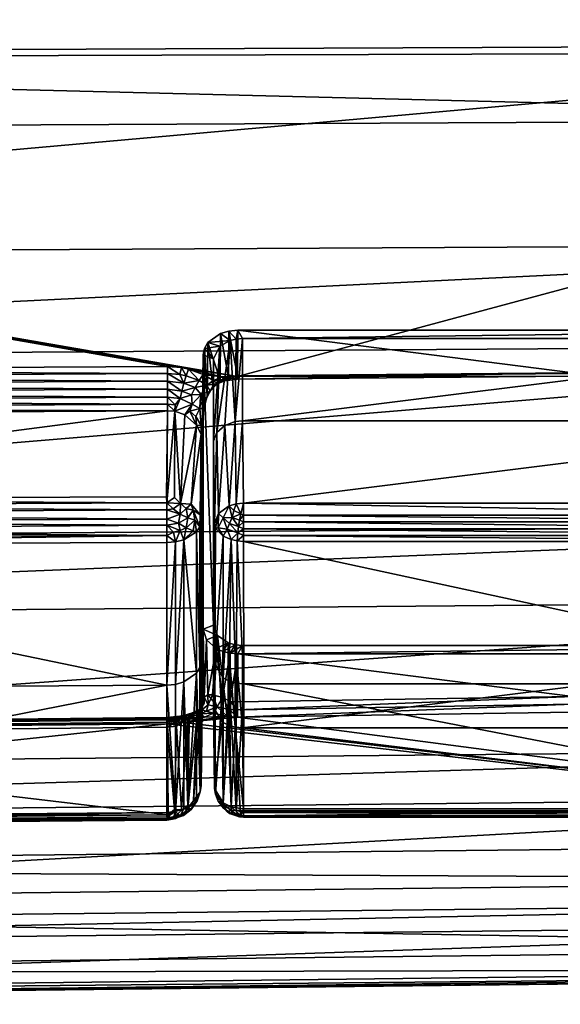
# Model space of a CAD drawing. Extents: x -0.143 to 0.143, y -0.081 to 0.085.
# Tile 39 of 49: x 0.122 to 0.131, y 0.002 to 0.019. Entities that reach past the tile are written whole.
import ezdxf

# ---------------------------------------------------------------- set-up
doc = ezdxf.new("R2010")
doc.units = 0
doc.layers.add('mesh', color=7, linetype='CONTINUOUS')

msp = doc.modelspace()

# ---------------------------------------------------------------- meshes
at = {"layer": 'mesh'}
mesh = msp.add_polyface(dxfattribs=at)
corners = [(0.124336, 0.011983, 0.034504), (0.124204, 0.011994, 0.034513), (0.124203, 0.01212, 0.034457), (0.124201, 0.012526, 0.034472), (0.124201, 0.012647, 0.034539), (0.124418, 0.012509, 0.034457), (0.124447, 0.012628, 0.034521), (0.112484, 0.01182, 0.034716), (0.100902, 0.011766, 0.034824), (0.112483, 0.011929, 0.034632), (0.124206, 0.011884, 0.034597), (0.112481, 0.012055, 0.034575), (0.11248, 0.012191, 0.034549), (0.124202, 0.012255, 0.03443), (0.11248, 0.012328, 0.034555), (0.124201, 0.012393, 0.034436), (0.112479, 0.012461, 0.034591), (0.112479, 0.012583, 0.034657), (0.100905, 0.016717, 0.037026), (0.141951, 0.013029, -0.007294), (0.100905, 0.012756, -0.007687), (0.100905, 0.009612, -0.005344), (0.141951, 0.014774, -0.008596), (0.100905, 0.014553, -0.009025), (0.141951, 0.018208, -0.010062), (0.100905, 0.018032, -0.010507), (0.141951, 0.02034, -0.010972), (0.100905, 0.020223, -0.01144), (0.141951, 0.023883, -0.011564), (0.100905, 0.023814, -0.012038), (0.141951, 0.026309, -0.01197), (0.100905, 0.026301, -0.012452), (0.141951, 0.022513, 0.038401), (0.100905, 0.022419, 0.038869), (0.100905, 0.02391, 0.039261), (0.141951, 0.018083, 0.037226), (0.100905, 0.017951, 0.037692), (0.141951, 0.016916, 0.036593), (0.112475, 0.010355, 0.03613), (0.124329, 0.011874, 0.034588), (0.124449, 0.012224, 0.034405), (0.124421, 0.012092, 0.034434), (0.124485, 0.012358, 0.034407), (0.100903, 0.011932, 0.03471), (0.100904, 0.012137, 0.034658), (0.124189, 0.010294, 0.036111), (0.125413, 0.012473, 0.034389)]
mesh.append_faces([[corners[k] for k in face] for face in [(0, 1, 2, 2), (3, 4, 5, 5), (6, 5, 4, 4), (7, 8, 9, 9), (9, 10, 7, 7), (9, 1, 10, 10), (11, 1, 9, 9), (11, 2, 1, 1), (12, 2, 11, 11), (12, 13, 2, 2), (14, 13, 12, 12), (14, 15, 13, 13), (16, 15, 14, 14), (16, 3, 15, 15), (17, 3, 16, 16), (17, 4, 3, 3), (18, 4, 17, 17), (6, 4, 18, 18), (19, 20, 21, 21), (22, 23, 20, 20), (24, 25, 23, 23), (26, 27, 25, 25), (28, 29, 27, 27), (30, 31, 29, 29), (32, 33, 34, 34), (35, 36, 33, 33), (37, 18, 36, 36), (10, 38, 7, 7), (39, 10, 1, 1), (0, 39, 1, 1), (13, 40, 41, 41), (13, 15, 40, 40), (15, 3, 42, 42), (0, 41, 39, 39), (2, 41, 0, 0), (2, 13, 41, 41), (9, 43, 11, 11), (44, 12, 11, 11), (44, 14, 12, 12), (45, 10, 39, 39), (46, 6, 18, 18)]])
mesh = msp.add_polyface(dxfattribs=at)
corners = [(0.1369, 0.01313, 0.03319), (0.1255, 0.011709, 0.034611), (0.1255, 0.01313, 0.03319), (0.141951, 0.014774, -0.008596), (0.100905, 0.012756, -0.007687), (0.141951, 0.013029, -0.007294), (0.141951, 0.018208, -0.010062), (0.100905, 0.014553, -0.009025), (0.141951, 0.02034, -0.010972), (0.100905, 0.018032, -0.010507), (0.141951, 0.023883, -0.011564), (0.100905, 0.020223, -0.01144), (0.141951, 0.026309, -0.01197), (0.100905, 0.023814, -0.012038), (0.141951, 0.022513, 0.038401), (0.100905, 0.02391, 0.039261), (0.141951, 0.023933, 0.038778), (0.141951, 0.018083, 0.037226), (0.100905, 0.022419, 0.038869), (0.141951, 0.016916, 0.036593), (0.100905, 0.017951, 0.037692), (0.13699, 0.013272, 0.033332), (0.12542, 0.013272, 0.033332), (0.125389, 0.013121, 0.033181), (0.125265, 0.013257, 0.033317), (0.12537, 0.011697, 0.034599), (0.125283, 0.013095, 0.033155), (0.125053, 0.011508, 0.034411), (0.125109, 0.012997, 0.033057), (0.125, 0.011356, 0.034258), (0.125, 0.012777, 0.032837), (0.131204, 0.012536, 0.034067), (0.137, 0.012536, 0.034196), (0.136999, 0.01256, 0.034052), (0.131206, 0.012478, 0.0342), (0.131207, 0.012525, 0.034338), (0.137001, 0.012615, 0.034317), (0.125413, 0.012473, 0.034389), (0.100905, 0.016717, 0.037026), (0.12541, 0.012485, 0.034119), (0.12482, 0.012848, 0.032907), (0.124829, 0.011921, 0.034186), (0.124841, 0.012957, 0.033017), (0.124889, 0.012137, 0.034041), (0.1249, 0.01306, 0.033119), (0.124986, 0.012309, 0.034044), (0.125111, 0.01241, 0.034078), (0.12512, 0.013215, 0.033275), (0.125255, 0.012464, 0.034109)]
mesh.append_faces([[corners[k] for k in face] for face in [(0, 1, 2, 2), (3, 4, 5, 5), (6, 7, 3, 3), (8, 9, 6, 6), (10, 11, 8, 8), (12, 13, 10, 10), (14, 15, 16, 16), (17, 18, 14, 14), (19, 20, 17, 17), (2, 21, 0, 0), (2, 22, 21, 21), (23, 22, 2, 2), (23, 24, 22, 22), (25, 23, 2, 2), (25, 26, 23, 23), (27, 28, 26, 26), (29, 30, 28, 28), (31, 32, 33, 33), (34, 32, 31, 31), (35, 36, 34, 34), (19, 35, 37, 37), (19, 36, 35, 35), (37, 38, 19, 19), (31, 22, 39, 39), (31, 21, 22, 22), (33, 21, 31, 31), (40, 41, 42, 42), (42, 43, 44, 44), (44, 45, 46, 46), (43, 45, 44, 44), (44, 46, 47, 47), (39, 22, 24, 24), (24, 48, 39, 39), (47, 48, 24, 24), (46, 48, 47, 47), (30, 42, 28, 28), (30, 40, 42, 42), (26, 24, 23, 23), (26, 47, 24, 24), (26, 44, 47, 47), (28, 44, 26, 26), (28, 42, 44, 44)]])
mesh = msp.add_polyface(dxfattribs=at)
corners = [(0.1369, 0.01313, 0.03319), (0.1369, 0.011709, 0.034611), (0.1255, 0.011709, 0.034611), (0.125, 0.008181, 0.02824), (0.125, 0.012777, 0.032837), (0.125, 0.011356, 0.034258), (0.125517, 0.010287, 0.036009), (0.125053, 0.011508, 0.034411), (0.125017, 0.009934, 0.035655), (0.125191, 0.011629, 0.034532), (0.125084, 0.010109, 0.035833), (0.12537, 0.011697, 0.034599), (0.125267, 0.010239, 0.035962), (0.125388, 0.010275, 0.035997), (0.1255, 0.01313, 0.03319), (0.125283, 0.013095, 0.033155), (0.125109, 0.012997, 0.033057), (0.125412, 0.012426, 0.034252), (0.131204, 0.012536, 0.034067), (0.12541, 0.012485, 0.034119), (0.131206, 0.012478, 0.0342), (0.125413, 0.012473, 0.034389), (0.131207, 0.012525, 0.034338), (0.125194, 0.012398, 0.034282), (0.124995, 0.012408, 0.034356), (0.12515, 0.01247, 0.034398), (0.125064, 0.012347, 0.034248), (0.125255, 0.012464, 0.034109), (0.125111, 0.01241, 0.034078), (0.124986, 0.012309, 0.034044), (0.124942, 0.012223, 0.034172), (0.124889, 0.012137, 0.034041), (0.124875, 0.012092, 0.034169), (0.124829, 0.011921, 0.034186), (0.124785, 0.012166, 0.034293), (0.12488, 0.012327, 0.034321), (0.124801, 0.011523, 0.03427), (0.124786, 0.011626, 0.034297), (0.124822, 0.01251, 0.034432), (0.124447, 0.012628, 0.034521), (0.124567, 0.012603, 0.034502), (0.12482, 0.012848, 0.032907), (0.124841, 0.012957, 0.033017)]
mesh.append_faces([[corners[k] for k in face] for face in [(0, 1, 2, 2), (3, 4, 5, 5), (1, 6, 2, 2), (7, 8, 5, 5), (9, 10, 7, 7), (11, 12, 9, 9), (2, 13, 11, 11), (11, 14, 2, 2), (9, 15, 11, 11), (7, 15, 9, 9), (5, 16, 7, 7), (17, 18, 19, 19), (17, 20, 18, 18), (21, 20, 17, 17), (21, 22, 20, 20), (23, 24, 25, 25), (23, 26, 24, 24), (27, 26, 23, 23), (27, 28, 26, 26), (17, 25, 21, 21), (17, 23, 25, 25), (19, 23, 17, 17), (19, 27, 23, 23), (29, 26, 28, 28), (29, 30, 26, 26), (31, 30, 29, 29), (31, 32, 30, 30), (31, 33, 32, 32), (30, 34, 35, 35), (32, 34, 30, 30), (32, 33, 34, 34), (26, 35, 24, 24), (30, 35, 26, 26), (36, 37, 33, 33), (24, 35, 38, 38), (25, 24, 38, 38), (25, 39, 21, 21), (38, 40, 25, 25), (41, 36, 33, 33), (33, 31, 42, 42), (3, 41, 4, 4)]])
mesh = msp.add_polyface(dxfattribs=at)
corners = [(0.137029, 0.006418, 0.02932), (0.1369, 0.007827, 0.027887), (0.1369, 0.006406, 0.029308), (0.137029, 0.007839, 0.027899), (0.13715, 0.007874, 0.027934), (0.13715, 0.006453, 0.029356), (0.141951, 0.009924, -0.004976), (0.100905, 0.00827, -0.003728), (0.141951, 0.008626, -0.003409), (0.141951, 0.013029, -0.007294), (0.100905, 0.009612, -0.005344), (0.13699, 0.007686, 0.027745), (0.137123, 0.007696, 0.027756), (0.1369, 0.011709, 0.034611), (0.136883, 0.010287, 0.036009), (0.125517, 0.010287, 0.036009), (0.136881, 0.007167, 0.03385), (0.125517, 0.009626, 0.036043), (0.136883, 0.009626, 0.036043), (0.136993, 0.009635, 0.036032), (0.13701, 0.007179, 0.033838), (0.137131, 0.009667, 0.035991), (0.125517, 0.00973, 0.036104), (0.136883, 0.00973, 0.036104), (0.125517, 0.009844, 0.03614), (0.136883, 0.009844, 0.03614), (0.125517, 0.009963, 0.036149), (0.136883, 0.009963, 0.036149), (0.125517, 0.010081, 0.036129), (0.136883, 0.010081, 0.036129), (0.137079, 0.010188, 0.036037), (0.137078, 0.010039, 0.036101), (0.137053, 0.009906, 0.036121), (0.13719, 0.009983, 0.036044), (0.137164, 0.009838, 0.036053), (0.136983, 0.009777, 0.036115), (0.137029, 0.011697, 0.034599), (0.137188, 0.010163, 0.035977), (0.137, 0.006871, 0.028486), (0.131204, 0.00695, 0.028481), (0.136998, 0.007004, 0.028427), (0.131206, 0.006817, 0.028539), (0.137001, 0.006733, 0.028438), (0.137263, 0.006729, 0.028436), (0.137218, 0.006845, 0.02851), (0.12542, 0.007686, 0.027745), (0.137132, 0.007014, 0.028439)]
mesh.append_faces([[corners[k] for k in face] for face in [(0, 1, 2, 2), (0, 3, 1, 1), (0, 4, 3, 3), (5, 4, 0, 0), (6, 7, 8, 8), (9, 10, 6, 6), (3, 11, 1, 1), (3, 12, 11, 11), (4, 12, 3, 3), (13, 14, 15, 15), (16, 17, 18, 18), (19, 16, 18, 18), (19, 20, 16, 16), (19, 21, 20, 20), (22, 23, 18, 18), (24, 25, 23, 23), (26, 27, 25, 25), (28, 29, 27, 27), (15, 14, 29, 29), (14, 30, 29, 29), (31, 29, 30, 30), (27, 29, 31, 31), (27, 32, 25, 25), (31, 32, 27, 27), (31, 33, 32, 32), (34, 25, 32, 32), (35, 25, 34, 34), (35, 23, 25, 25), (19, 35, 21, 21), (19, 23, 35, 35), (18, 23, 19, 19), (36, 30, 14, 14), (36, 37, 30, 30), (38, 39, 40, 40), (38, 41, 39, 39), (42, 41, 38, 38), (38, 43, 42, 42), (40, 44, 38, 38), (39, 11, 40, 40), (39, 45, 11, 11), (46, 11, 12, 12), (40, 11, 46, 46)]])
mesh = msp.add_polyface(dxfattribs=at)
corners = [(0.124447, 0.012628, 0.034521), (0.124525, 0.012486, 0.034439), (0.124418, 0.012509, 0.034457), (0.124567, 0.012603, 0.034502), (0.124749, 0.012404, 0.034377), (0.124822, 0.01251, 0.034432), (0.124829, 0.011921, 0.034186), (0.124768, 0.012055, 0.03429), (0.124785, 0.012166, 0.034293), (0.12476, 0.011923, 0.034291), (0.124786, 0.011626, 0.034297), (0.124802, 0.011344, 0.034289), (0.124801, 0.011523, 0.03427), (0.124782, 0.011478, 0.03437), (0.124705, 0.011637, 0.034458), (0.124695, 0.011784, 0.034382), (0.12463, 0.011995, 0.03437), (0.124504, 0.011812, 0.034552), (0.124329, 0.011874, 0.034588), (0.124619, 0.012158, 0.034357), (0.124421, 0.012092, 0.034434), (0.124449, 0.012224, 0.034405), (0.12468, 0.012284, 0.034352), (0.124485, 0.012358, 0.034407), (0.124201, 0.012393, 0.034436), (0.12488, 0.012327, 0.034321), (0.124201, 0.012526, 0.034472), (0.12459, 0.011878, 0.034438), (0.124425, 0.010279, 0.036064), (0.124611, 0.010272, 0.035909), (0.124765, 0.010084, 0.035717), (0.12515, 0.01247, 0.034398), (0.124802, 0.006727, 0.029673), (0.12482, 0.012848, 0.032907)]
mesh.append_faces([[corners[k] for k in face] for face in [(0, 1, 2, 2), (3, 1, 0, 0), (3, 4, 1, 1), (5, 4, 3, 3), (6, 7, 8, 8), (6, 9, 7, 7), (6, 10, 9, 9), (11, 10, 12, 12), (8, 7, 9, 9), (13, 10, 12, 12), (14, 10, 13, 13), (15, 10, 14, 14), (15, 9, 10, 10), (16, 17, 18, 18), (16, 8, 9, 9), (16, 19, 8, 8), (20, 19, 16, 16), (20, 21, 19, 19), (19, 22, 8, 8), (21, 22, 19, 19), (21, 23, 22, 22), (24, 23, 21, 21), (22, 25, 8, 8), (22, 4, 25, 25), (23, 4, 22, 22), (23, 1, 4, 4), (23, 2, 1, 1), (26, 2, 23, 23), (5, 25, 4, 4), (27, 9, 15, 15), (27, 16, 9, 9), (18, 20, 16, 16), (27, 17, 16, 16), (27, 14, 17, 17), (15, 14, 27, 27), (17, 28, 18, 18), (14, 28, 17, 17), (13, 29, 14, 14), (30, 12, 11, 11), (31, 3, 0, 0), (32, 12, 33, 33)]])
mesh = msp.add_polyface(dxfattribs=at)
corners = [(0.125019, 0.007518, 0.033499), (0.125, 0.011356, 0.034258), (0.125017, 0.009934, 0.035655), (0.125017, 0.005362, 0.031083), (0.125, 0.00676, 0.029661), (0.125167, 0.00727, 0.033747), (0.125165, 0.009716, 0.03593), (0.125303, 0.009658, 0.036002), (0.125035, 0.009854, 0.035756), (0.125053, 0.011508, 0.034411), (0.125084, 0.010109, 0.035833), (0.125191, 0.011629, 0.034532), (0.125267, 0.010239, 0.035962), (0.125077, 0.009863, 0.035878), (0.125417, 0.009777, 0.036115), (0.125235, 0.009838, 0.036053), (0.125272, 0.009939, 0.036088), (0.125164, 0.010036, 0.035991), (0.125322, 0.010039, 0.036101), (0.124765, 0.010084, 0.035717), (0.124646, 0.010167, 0.035937), (0.124611, 0.010272, 0.035909), (0.124764, 0.009881, 0.035726), (0.124786, 0.009976, 0.035605), (0.124527, 0.010193, 0.036047), (0.124675, 0.009994, 0.035949), (0.124704, 0.009792, 0.035837), (0.124555, 0.010033, 0.036071), (0.124644, 0.009812, 0.035951), (0.124524, 0.00986, 0.036082), (0.124487, 0.009657, 0.036008), (0.124784, 0.007563, 0.033454), (0.124763, 0.007455, 0.033563), (0.124703, 0.007354, 0.033664), (0.124782, 0.011478, 0.03437), (0.124802, 0.011344, 0.034289), (0.124801, 0.011523, 0.03427), (0.12482, 0.00811, 0.02817), (0.124802, 0.006727, 0.029673), (0.12482, 0.012848, 0.032907), (0.125, 0.008181, 0.02824)]
mesh.append_faces([[corners[k] for k in face] for face in [(0, 1, 2, 2), (3, 4, 1, 1), (5, 6, 7, 7), (0, 8, 6, 6), (2, 8, 0, 0), (9, 10, 2, 2), (11, 12, 10, 10), (13, 6, 8, 8), (8, 2, 10, 10), (14, 15, 16, 16), (7, 6, 15, 15), (16, 17, 18, 18), (15, 17, 16, 16), (15, 13, 17, 17), (6, 13, 15, 15), (17, 12, 18, 18), (17, 10, 12, 12), (13, 10, 17, 17), (13, 8, 10, 10), (19, 20, 21, 21), (19, 22, 20, 20), (23, 22, 19, 19), (20, 24, 21, 21), (22, 25, 20, 20), (22, 26, 25, 25), (25, 27, 20, 20), (26, 28, 25, 25), (25, 29, 27, 27), (28, 29, 25, 25), (26, 30, 28, 28), (31, 22, 23, 23), (31, 32, 22, 22), (32, 26, 22, 22), (33, 30, 26, 26), (34, 19, 21, 21), (19, 35, 23, 23), (34, 36, 19, 19), (37, 38, 39, 39), (38, 35, 36, 36), (38, 23, 35, 35), (38, 31, 23, 23), (40, 37, 39, 39)]])
mesh = msp.add_polyface(dxfattribs=at)
corners = [(0.124204, 0.006504, 0.029024), (0.112484, 0.006301, 0.029197), (0.124206, 0.00642, 0.029133), (0.112483, 0.006385, 0.029088), (0.124203, 0.006561, 0.028898), (0.112481, 0.006442, 0.028962), (0.124202, 0.006587, 0.028762), (0.11248, 0.006468, 0.028827), (0.124201, 0.006582, 0.028624), (0.11248, 0.006463, 0.028689), (0.124201, 0.006545, 0.028491), (0.112479, 0.006426, 0.028556), (0.124201, 0.006479, 0.02837), (0.112479, 0.00636, 0.028435), (0.112478, 0.009566, 0.036169), (0.124191, 0.009607, 0.036072), (0.124189, 0.007142, 0.033875), (0.141951, 0.004424, 0.024101), (0.100905, 0.003991, 0.0243), (0.112475, 0.010355, 0.03613), (0.124188, 0.010397, 0.036033), (0.124189, 0.010294, 0.036111), (0.12419, 0.010172, 0.036167), (0.112476, 0.010241, 0.036217), (0.124191, 0.010009, 0.036201), (0.112477, 0.010109, 0.036274), (0.112477, 0.009968, 0.036298), (0.124191, 0.009908, 0.036194), (0.112478, 0.009825, 0.036288), (0.124191, 0.009729, 0.036147), (0.112478, 0.009688, 0.036244), (0.124301, 0.010192, 0.036151), (0.112475, 0.004887, 0.030662), (0.112476, 0.0048, 0.030777), (0.124217, 0.004907, 0.03072), (0.12419, 0.00484, 0.030867), (0.112477, 0.004743, 0.030908), (0.112477, 0.004719, 0.03105), (0.124291, 0.004828, 0.031101), (0.112478, 0.004773, 0.031329), (0.124191, 0.00487, 0.031288), (0.112478, 0.004729, 0.031193), (0.124191, 0.004816, 0.031008), (0.124191, 0.004946, 0.03141), (0.112478, 0.004848, 0.031451), (0.124206, 0.011884, 0.034597)]
mesh.append_faces([[corners[k] for k in face] for face in [(0, 1, 2, 2), (0, 3, 1, 1), (4, 3, 0, 0), (4, 5, 3, 3), (6, 5, 4, 4), (6, 7, 5, 5), (8, 7, 6, 6), (8, 9, 7, 7), (10, 9, 8, 8), (10, 11, 9, 9), (12, 11, 10, 10), (12, 13, 11, 11), (14, 15, 16, 16), (17, 18, 12, 12), (19, 20, 21, 21), (22, 23, 21, 21), (24, 25, 22, 22), (24, 26, 25, 25), (27, 26, 24, 24), (27, 28, 26, 26), (29, 28, 27, 27), (29, 30, 28, 28), (29, 14, 30, 30), (15, 14, 29, 29), (31, 22, 21, 21), (32, 33, 34, 34), (33, 35, 34, 34), (36, 35, 33, 33), (37, 35, 36, 36), (38, 39, 40, 40), (38, 41, 39, 39), (38, 37, 41, 41), (42, 37, 38, 38), (42, 35, 37, 37), (39, 43, 40, 40), (39, 44, 43, 43), (20, 45, 21, 21), (16, 43, 44, 44), (45, 20, 19, 19), (1, 34, 2, 2), (1, 32, 34, 34)]])
mesh = msp.add_polyface(dxfattribs=at)
corners = [(0.124201, 0.006582, 0.028624), (0.124446, 0.006564, 0.028513), (0.124201, 0.006545, 0.028491), (0.124524, 0.00986, 0.036082), (0.124421, 0.009815, 0.036128), (0.124391, 0.009941, 0.036164), (0.124584, 0.006628, 0.028993), (0.124435, 0.006586, 0.02893), (0.124547, 0.006562, 0.029112), (0.124466, 0.006616, 0.028798), (0.124635, 0.006666, 0.028868), (0.124504, 0.006615, 0.028664), (0.124546, 0.006582, 0.028537), (0.124202, 0.006587, 0.028762), (0.124203, 0.006561, 0.028898), (0.124191, 0.009729, 0.036147), (0.124344, 0.00962, 0.036055), (0.124191, 0.009607, 0.036072), (0.124306, 0.009786, 0.036157), (0.124191, 0.009908, 0.036194), (0.124611, 0.010272, 0.035909), (0.124527, 0.010193, 0.036047), (0.124425, 0.010279, 0.036064), (0.124646, 0.010167, 0.035937), (0.124555, 0.010033, 0.036071), (0.124189, 0.010294, 0.036111), (0.124323, 0.010383, 0.036021), (0.124422, 0.0101, 0.03614), (0.124644, 0.009812, 0.035951), (0.124487, 0.009657, 0.036008), (0.124301, 0.010192, 0.036151), (0.12419, 0.010172, 0.036167), (0.124191, 0.010009, 0.036201), (0.124344, 0.004962, 0.031397), (0.124343, 0.007158, 0.03386), (0.124486, 0.0072, 0.033817), (0.124189, 0.007142, 0.033875), (0.124329, 0.011874, 0.034588), (0.124705, 0.011637, 0.034458)]
mesh.append_faces([[corners[k] for k in face] for face in [(0, 1, 2, 2), (3, 4, 5, 5), (6, 7, 8, 8), (6, 9, 7, 7), (10, 11, 9, 9), (12, 1, 11, 11), (0, 11, 1, 1), (13, 11, 0, 0), (13, 9, 11, 11), (14, 9, 13, 13), (14, 7, 9, 9), (15, 16, 17, 17), (15, 18, 16, 16), (19, 18, 15, 15), (20, 21, 22, 22), (23, 24, 21, 21), (22, 25, 26, 26), (21, 27, 22, 22), (24, 27, 21, 21), (28, 29, 3, 3), (22, 30, 25, 25), (27, 30, 22, 22), (24, 5, 27, 27), (3, 5, 24, 24), (29, 4, 3, 3), (29, 16, 4, 4), (27, 31, 30, 30), (27, 32, 31, 31), (5, 32, 27, 27), (5, 19, 32, 32), (4, 19, 5, 5), (4, 18, 19, 19), (16, 18, 4, 4), (33, 34, 35, 35), (33, 36, 34, 34), (34, 29, 35, 35), (16, 36, 17, 17), (16, 34, 36, 36), (16, 29, 34, 34), (37, 26, 25, 25), (37, 22, 26, 26), (38, 20, 22, 22)]])
mesh = msp.add_polyface(dxfattribs=at)
corners = [(0.125371, 0.006418, 0.02932), (0.125371, 0.007839, 0.027899), (0.12525, 0.007874, 0.027934), (0.1255, 0.006406, 0.029308), (0.1255, 0.007827, 0.027887), (0.125287, 0.007696, 0.027756), (0.12542, 0.007686, 0.027745), (0.125301, 0.005045, 0.030769), (0.125456, 0.005014, 0.030736), (0.12525, 0.006453, 0.029356), (0.125517, 0.004944, 0.03135), (0.125417, 0.004902, 0.031241), (0.125389, 0.004987, 0.031381), (0.125517, 0.004877, 0.031174), (0.12543, 0.004876, 0.031132), (0.125305, 0.004978, 0.031316), (0.125235, 0.004964, 0.031179), (0.125448, 0.004874, 0.031021), (0.125272, 0.004929, 0.031078), (0.125322, 0.004917, 0.030978), (0.125469, 0.004897, 0.030913), (0.125407, 0.009635, 0.036032), (0.12539, 0.007179, 0.033838), (0.125303, 0.009658, 0.036002), (0.125519, 0.007167, 0.03385), (0.12527, 0.007214, 0.033803), (0.12537, 0.011697, 0.034599), (0.125388, 0.010275, 0.035997), (0.125267, 0.010239, 0.035962), (0.1255, 0.011709, 0.034611), (0.125517, 0.010287, 0.036009), (0.125448, 0.009996, 0.036143), (0.125517, 0.009963, 0.036149), (0.12543, 0.009885, 0.036142), (0.125517, 0.009844, 0.03614), (0.125417, 0.009777, 0.036115), (0.125517, 0.00973, 0.036104), (0.125322, 0.010039, 0.036101), (0.125469, 0.010105, 0.03612), (0.125272, 0.009939, 0.036088), (0.125235, 0.009838, 0.036053), (0.125347, 0.010159, 0.036066), (0.12527, 0.006723, 0.028601), (0.125412, 0.006716, 0.028587), (0.125413, 0.006595, 0.028508), (0.125283, 0.006865, 0.028576), (0.125411, 0.006859, 0.028563)]
mesh.append_faces([[corners[k] for k in face] for face in [(0, 1, 2, 2), (0, 3, 1, 1), (4, 5, 1, 1), (4, 6, 5, 5), (0, 7, 8, 8), (9, 7, 0, 0), (10, 11, 12, 12), (11, 13, 14, 14), (11, 15, 12, 12), (14, 15, 11, 11), (14, 16, 15, 15), (17, 18, 14, 14), (17, 19, 18, 18), (20, 19, 17, 17), (20, 7, 19, 19), (8, 7, 20, 20), (21, 22, 23, 23), (21, 24, 22, 22), (25, 12, 15, 15), (25, 22, 12, 12), (12, 22, 24, 24), (26, 27, 28, 28), (29, 30, 27, 27), (31, 32, 33, 33), (33, 34, 35, 35), (35, 36, 21, 21), (21, 23, 35, 35), (31, 37, 38, 38), (33, 37, 31, 31), (33, 39, 37, 37), (35, 39, 33, 33), (23, 40, 35, 35), (38, 41, 27, 27), (37, 41, 38, 38), (41, 28, 27, 27), (37, 28, 41, 41), (42, 43, 44, 44), (45, 43, 42, 42), (45, 46, 43, 43), (6, 46, 45, 45), (45, 5, 6, 6)]])
mesh = msp.add_polyface(dxfattribs=at)
corners = [(0.125371, 0.007839, 0.027899), (0.12516, 0.007728, 0.027787), (0.12525, 0.007874, 0.027934), (0.125287, 0.007696, 0.027756), (0.125, 0.008181, 0.02824), (0.125, 0.011356, 0.034258), (0.125, 0.00676, 0.029661), (0.125017, 0.005362, 0.031083), (0.125019, 0.007518, 0.033499), (0.125067, 0.008004, 0.028064), (0.125146, 0.006509, 0.029412), (0.12525, 0.006453, 0.029356), (0.125167, 0.00727, 0.033747), (0.125303, 0.009658, 0.036002), (0.12527, 0.007214, 0.033803), (0.125165, 0.009716, 0.03593), (0.125035, 0.005262, 0.031163), (0.12539, 0.007179, 0.033838), (0.125152, 0.00693, 0.02859), (0.12527, 0.006723, 0.028601), (0.125283, 0.006865, 0.028576), (0.124836, 0.006936, 0.029082), (0.124804, 0.006777, 0.029502), (0.124827, 0.006891, 0.029201), (0.124835, 0.006835, 0.029067), (0.124765, 0.006728, 0.028959), (0.1249, 0.006979, 0.028851), (0.124903, 0.006806, 0.028824), (0.124982, 0.006975, 0.02871), (0.125064, 0.006769, 0.02867), (0.124768, 0.005311, 0.031121), (0.124703, 0.007354, 0.033664), (0.124763, 0.007455, 0.033563), (0.124784, 0.007563, 0.033454), (0.124704, 0.009792, 0.035837), (0.124486, 0.0072, 0.033817), (0.124487, 0.009657, 0.036008), (0.124802, 0.006727, 0.029673), (0.12482, 0.00811, 0.02817), (0.125046, 0.007778, 0.027838), (0.124879, 0.007926, 0.027986)]
mesh.append_faces([[corners[k] for k in face] for face in [(0, 1, 2, 2), (0, 3, 1, 1), (4, 5, 6, 6), (7, 5, 8, 8), (6, 9, 4, 4), (10, 9, 6, 6), (11, 9, 10, 10), (11, 2, 9, 9), (12, 13, 14, 14), (8, 15, 12, 12), (12, 16, 8, 8), (13, 17, 14, 14), (18, 19, 20, 20), (21, 22, 23, 23), (24, 22, 21, 21), (24, 21, 25, 25), (21, 26, 27, 27), (27, 28, 29, 29), (26, 29, 27, 27), (26, 28, 27, 27), (29, 28, 18, 18), (30, 31, 32, 32), (30, 32, 33, 33), (31, 34, 32, 32), (35, 36, 31, 31), (22, 37, 38, 38), (18, 3, 20, 20), (18, 1, 3, 3), (18, 39, 1, 1), (28, 39, 18, 18), (39, 26, 40, 40), (28, 26, 39, 39), (21, 40, 26, 26), (21, 38, 40, 40), (23, 38, 21, 21), (22, 38, 23, 23), (2, 39, 9, 9), (2, 1, 39, 39), (9, 38, 4, 4), (9, 40, 38, 38), (9, 39, 40, 40)]])
mesh = msp.add_polyface(dxfattribs=at)
corners = [(0.100905, 0.006252, 0.028489), (0.112479, 0.006426, 0.028556), (0.112479, 0.00636, 0.028435), (0.100904, 0.006999, 0.034018), (0.124189, 0.007142, 0.033875), (0.112478, 0.004848, 0.031451), (0.112478, 0.009566, 0.036169), (0.100905, 0.003991, 0.0243), (0.124201, 0.006479, 0.02837), (0.141951, 0.003791, 0.022934), (0.100905, 0.003325, 0.023066), (0.141951, 0.002616, 0.018505), (0.100905, 0.002149, 0.018598), (0.141951, 0.00224, 0.017085), (0.100905, 0.001756, 0.017108), (0.141951, 0.002144, 0.012644), (0.100905, 0.001667, 0.012628), (0.141951, 0.00211, 0.011034), (0.100905, 0.001634, 0.010947), (0.141951, 0.003033, 0.006834), (0.100905, 0.002572, 0.006709), (0.141951, 0.003408, 0.005123), (0.100905, 0.002965, 0.00493), (0.141951, 0.005232, 0.001386), (0.100905, 0.004813, 0.001158), (0.141951, 0.006063, -0.000315), (0.100905, 0.005675, -0.000604), (0.141951, 0.008626, -0.003409), (0.100905, 0.00827, -0.003728), (0.141951, 0.009924, -0.004976), (0.100905, 0.009612, -0.005344), (0.100902, 0.006193, 0.029251), (0.112475, 0.004887, 0.030662), (0.112484, 0.006301, 0.029197), (0.100905, 0.006339, 0.028671), (0.11248, 0.006463, 0.028689), (0.100904, 0.006359, 0.02888), (0.11248, 0.006468, 0.028827), (0.112481, 0.006442, 0.028962), (0.100904, 0.006335, 0.029011), (0.112483, 0.006385, 0.029088), (0.100903, 0.006273, 0.02914), (0.100904, 0.009525, 0.036266), (0.112478, 0.009688, 0.036244), (0.100904, 0.009752, 0.036377), (0.112478, 0.009825, 0.036288), (0.112477, 0.009968, 0.036298), (0.100904, 0.009953, 0.036392), (0.112477, 0.010109, 0.036274), (0.100903, 0.010067, 0.036366), (0.112476, 0.010241, 0.036217), (0.100903, 0.010199, 0.036313), (0.112475, 0.010355, 0.03613), (0.124189, 0.010294, 0.036111), (0.12419, 0.010172, 0.036167), (0.100903, 0.004648, 0.03095), (0.112477, 0.004743, 0.030908), (0.112476, 0.0048, 0.030777), (0.112477, 0.004719, 0.03105), (0.100904, 0.004622, 0.031117), (0.112478, 0.004729, 0.031193), (0.100904, 0.004637, 0.031233), (0.112478, 0.004773, 0.031329), (0.100902, 0.004791, 0.030704), (0.100904, 0.004677, 0.03137), (0.100904, 0.004752, 0.031492)]
mesh.append_faces([[corners[k] for k in face] for face in [(0, 1, 2, 2), (3, 4, 5, 5), (6, 4, 3, 3), (7, 0, 2, 2), (8, 7, 2, 2), (9, 10, 7, 7), (11, 12, 10, 10), (13, 14, 12, 12), (15, 16, 14, 14), (17, 18, 16, 16), (19, 20, 18, 18), (21, 22, 20, 20), (23, 24, 22, 22), (25, 26, 24, 24), (27, 28, 26, 26), (29, 30, 28, 28), (31, 32, 33, 33), (0, 34, 1, 1), (1, 34, 35, 35), (36, 37, 35, 35), (36, 38, 37, 37), (39, 40, 38, 38), (41, 33, 40, 40), (42, 43, 6, 6), (44, 45, 43, 43), (44, 46, 45, 45), (47, 48, 46, 46), (49, 50, 48, 48), (51, 52, 50, 50), (53, 50, 52, 52), (54, 48, 50, 50), (55, 56, 57, 57), (56, 55, 58, 58), (58, 59, 60, 60), (55, 59, 58, 58), (60, 61, 62, 62), (59, 61, 60, 60), (63, 57, 32, 32), (64, 5, 62, 62), (64, 65, 5, 5), (3, 42, 6, 6)]])
mesh = msp.add_polyface(dxfattribs=at)
corners = [(0.1369, 0.007827, 0.027887), (0.1255, 0.007827, 0.027887), (0.1255, 0.006406, 0.029308), (0.125371, 0.007839, 0.027899), (0.141951, 0.004424, 0.024101), (0.124201, 0.006479, 0.02837), (0.124478, 0.0065, 0.028395), (0.12542, 0.007686, 0.027745), (0.13699, 0.007686, 0.027745), (0.136883, 0.005009, 0.03073), (0.125517, 0.005009, 0.03073), (0.136881, 0.007167, 0.03385), (0.125519, 0.007167, 0.03385), (0.125517, 0.009626, 0.036043), (0.136883, 0.004974, 0.031392), (0.125517, 0.004974, 0.031392), (0.125371, 0.006418, 0.02932), (0.125456, 0.005014, 0.030736), (0.125517, 0.004944, 0.03135), (0.125389, 0.004987, 0.031381), (0.125517, 0.004877, 0.031174), (0.125417, 0.004902, 0.031241), (0.12543, 0.004876, 0.031132), (0.125517, 0.004868, 0.031054), (0.125448, 0.004874, 0.031021), (0.125517, 0.004889, 0.030936), (0.125469, 0.004897, 0.030913), (0.136883, 0.004893, 0.030916), (0.136883, 0.004868, 0.031026), (0.136883, 0.004894, 0.031249), (0.125407, 0.009635, 0.036032), (0.125469, 0.010105, 0.03612), (0.125517, 0.010081, 0.036129), (0.125448, 0.009996, 0.036143), (0.125517, 0.010287, 0.036009), (0.125517, 0.009963, 0.036149), (0.12543, 0.009885, 0.036142), (0.125517, 0.009844, 0.03614), (0.125517, 0.00973, 0.036104), (0.125417, 0.009777, 0.036115), (0.125388, 0.010275, 0.035997), (0.136883, 0.009626, 0.036043), (0.136883, 0.00973, 0.036104), (0.136883, 0.009844, 0.03614), (0.136883, 0.009963, 0.036149), (0.136883, 0.010081, 0.036129), (0.131204, 0.00695, 0.028481), (0.125412, 0.006716, 0.028587), (0.125411, 0.006859, 0.028563), (0.131206, 0.006817, 0.028539), (0.125413, 0.006595, 0.028508), (0.131207, 0.00668, 0.028492)]
mesh.append_faces([[corners[k] for k in face] for face in [(0, 1, 2, 2), (3, 2, 1, 1), (4, 5, 6, 6), (0, 7, 1, 1), (0, 8, 7, 7), (9, 2, 10, 10), (11, 12, 13, 13), (14, 15, 12, 12), (16, 10, 2, 2), (16, 17, 10, 10), (18, 19, 15, 15), (18, 20, 21, 21), (22, 23, 24, 24), (22, 20, 23, 23), (24, 25, 26, 26), (24, 23, 25, 25), (26, 25, 10, 10), (10, 17, 26, 26), (25, 9, 10, 10), (23, 27, 25, 25), (20, 28, 23, 23), (18, 29, 20, 20), (15, 14, 18, 18), (13, 12, 30, 30), (19, 12, 15, 15), (31, 32, 33, 33), (34, 32, 31, 31), (33, 32, 35, 35), (36, 35, 37, 37), (30, 38, 13, 13), (39, 37, 38, 38), (31, 40, 34, 34), (38, 41, 13, 13), (37, 42, 38, 38), (35, 43, 37, 37), (32, 44, 35, 35), (34, 45, 32, 32), (46, 47, 48, 48), (49, 47, 46, 46), (49, 50, 47, 47), (51, 50, 49, 49), (48, 7, 46, 46)]])
mesh = msp.add_polyface(dxfattribs=at)
corners = [(0.1369, 0.007827, 0.027887), (0.1255, 0.006406, 0.029308), (0.1369, 0.006406, 0.029308), (0.141951, 0.003791, 0.022934), (0.100905, 0.003991, 0.0243), (0.141951, 0.004424, 0.024101), (0.141951, 0.002616, 0.018505), (0.100905, 0.003325, 0.023066), (0.141951, 0.00224, 0.017085), (0.100905, 0.002149, 0.018598), (0.141951, 0.002144, 0.012644), (0.100905, 0.001756, 0.017108), (0.141951, 0.00211, 0.011034), (0.100905, 0.001667, 0.012628), (0.141951, 0.003033, 0.006834), (0.100905, 0.001634, 0.010947), (0.141951, 0.003408, 0.005123), (0.100905, 0.002572, 0.006709), (0.141951, 0.005232, 0.001386), (0.100905, 0.002965, 0.00493), (0.141951, 0.006063, -0.000315), (0.100905, 0.004813, 0.001158), (0.141951, 0.008626, -0.003409), (0.100905, 0.005675, -0.000604), (0.136883, 0.005009, 0.03073), (0.136883, 0.004974, 0.031392), (0.125519, 0.007167, 0.03385), (0.136881, 0.007167, 0.03385), (0.125517, 0.004889, 0.030936), (0.136883, 0.004893, 0.030916), (0.125517, 0.004868, 0.031054), (0.136883, 0.004868, 0.031026), (0.125517, 0.004877, 0.031174), (0.136883, 0.004869, 0.031139), (0.136883, 0.004894, 0.031249), (0.125517, 0.004944, 0.03135), (0.137029, 0.006418, 0.02932), (0.137012, 0.00502, 0.030743), (0.137133, 0.005055, 0.030778), (0.137011, 0.004987, 0.031381), (0.136983, 0.004902, 0.031241), (0.137164, 0.004964, 0.031179), (0.137053, 0.004896, 0.031111), (0.137019, 0.00489, 0.031004), (0.137053, 0.004951, 0.030858), (0.13701, 0.007179, 0.033838), (0.13713, 0.007214, 0.033803), (0.137001, 0.006733, 0.028438), (0.131207, 0.00668, 0.028492), (0.131206, 0.006817, 0.028539), (0.125413, 0.006595, 0.028508), (0.124478, 0.0065, 0.028395)]
mesh.append_faces([[corners[k] for k in face] for face in [(0, 1, 2, 2), (3, 4, 5, 5), (6, 7, 3, 3), (8, 9, 6, 6), (10, 11, 8, 8), (12, 13, 10, 10), (14, 15, 12, 12), (16, 17, 14, 14), (18, 19, 16, 16), (20, 21, 18, 18), (22, 23, 20, 20), (24, 2, 1, 1), (25, 26, 27, 27), (28, 29, 24, 24), (30, 31, 29, 29), (32, 33, 31, 31), (32, 34, 33, 33), (35, 25, 34, 34), (36, 37, 38, 38), (36, 24, 37, 37), (2, 24, 36, 36), (39, 34, 25, 25), (40, 34, 39, 39), (40, 33, 34, 34), (41, 40, 39, 39), (42, 40, 41, 41), (42, 33, 40, 40), (43, 33, 42, 42), (43, 31, 33, 33), (29, 43, 44, 44), (29, 31, 43, 43), (37, 44, 38, 38), (24, 44, 37, 37), (24, 29, 44, 44), (39, 45, 46, 46), (39, 27, 45, 45), (25, 27, 39, 39), (47, 48, 49, 49), (5, 48, 47, 47), (5, 50, 48, 48), (51, 50, 5, 5)]])
mesh = msp.add_polyface(dxfattribs=at)
corners = [(0.124769, 0.006648, 0.028624), (0.124845, 0.006594, 0.028519), (0.124546, 0.006582, 0.028537), (0.124592, 0.006521, 0.028421), (0.125371, 0.006418, 0.02932), (0.12525, 0.007874, 0.027934), (0.12525, 0.006453, 0.029356), (0.125165, 0.005088, 0.031302), (0.125167, 0.00727, 0.033747), (0.12527, 0.007214, 0.033803), (0.12527, 0.006723, 0.028601), (0.125413, 0.006595, 0.028508), (0.125242, 0.006604, 0.028525), (0.125064, 0.006769, 0.02867), (0.124995, 0.006661, 0.028609), (0.125152, 0.00693, 0.02859), (0.124765, 0.006728, 0.028959), (0.12477, 0.006725, 0.029192), (0.124786, 0.00672, 0.029394), (0.124804, 0.006777, 0.029502), (0.124835, 0.006835, 0.029067), (0.124836, 0.006936, 0.029082), (0.124796, 0.006721, 0.02882), (0.124903, 0.006806, 0.028824), (0.124878, 0.006696, 0.028689), (0.12477, 0.006627, 0.029502), (0.124802, 0.006727, 0.029673), (0.124708, 0.006562, 0.029384), (0.124547, 0.006562, 0.029112), (0.124635, 0.006666, 0.028868), (0.124584, 0.006628, 0.028993), (0.124466, 0.006616, 0.028798), (0.124504, 0.006615, 0.028664), (0.124575, 0.006488, 0.029248), (0.124555, 0.00505, 0.031327), (0.124486, 0.0072, 0.033817), (0.124703, 0.007354, 0.033664), (0.124786, 0.005412, 0.031041), (0.124654, 0.005149, 0.030785), (0.124478, 0.0065, 0.028395), (0.124784, 0.007563, 0.033454)]
mesh.append_faces([[corners[k] for k in face] for face in [(0, 1, 2, 2), (1, 3, 2, 2), (4, 5, 6, 6), (7, 8, 9, 9), (10, 11, 12, 12), (13, 12, 14, 14), (13, 10, 12, 12), (15, 10, 13, 13), (16, 17, 18, 18), (19, 16, 18, 18), (20, 16, 19, 19), (21, 22, 16, 16), (21, 23, 22, 22), (24, 13, 14, 14), (23, 24, 22, 22), (23, 13, 24, 24), (25, 26, 19, 19), (18, 25, 19, 19), (17, 25, 18, 18), (17, 27, 25, 25), (28, 27, 17, 17), (28, 17, 16, 16), (0, 24, 14, 14), (0, 22, 24, 24), (29, 16, 22, 22), (29, 28, 16, 16), (30, 28, 29, 29), (29, 31, 30, 30), (22, 32, 29, 29), (22, 2, 32, 32), (0, 2, 22, 22), (14, 1, 0, 0), (28, 33, 27, 27), (34, 35, 36, 36), (25, 37, 26, 26), (38, 25, 27, 27), (12, 39, 3, 3), (39, 12, 11, 11), (12, 1, 14, 14), (3, 1, 12, 12), (37, 40, 26, 26)]])
mesh = msp.add_polyface(dxfattribs=at)
corners = [(0.12525, 0.006453, 0.029356), (0.125164, 0.005111, 0.030835), (0.125301, 0.005045, 0.030769), (0.125146, 0.006509, 0.029412), (0.125017, 0.005362, 0.031083), (0.125, 0.00676, 0.029661), (0.125077, 0.005143, 0.031), (0.125035, 0.005262, 0.031163), (0.125077, 0.00514, 0.031154), (0.125165, 0.005088, 0.031302), (0.125164, 0.005026, 0.030982), (0.12543, 0.004876, 0.031132), (0.125272, 0.004929, 0.031078), (0.125235, 0.004964, 0.031179), (0.125305, 0.004978, 0.031316), (0.125322, 0.004917, 0.030978), (0.125019, 0.007518, 0.033499), (0.12527, 0.007214, 0.033803), (0.125167, 0.00727, 0.033747), (0.124784, 0.007563, 0.033454), (0.124786, 0.005412, 0.031041), (0.124768, 0.005311, 0.031121), (0.124704, 0.00518, 0.031225), (0.124703, 0.007354, 0.033664), (0.124555, 0.00505, 0.031327), (0.124715, 0.00515, 0.030942), (0.124654, 0.005149, 0.030785), (0.124555, 0.005027, 0.030767), (0.124765, 0.005301, 0.030933), (0.124611, 0.005009, 0.03092), (0.124644, 0.005067, 0.031205), (0.12461, 0.004996, 0.031096), (0.124481, 0.00492, 0.030875), (0.12448, 0.004893, 0.031037), (0.12477, 0.006627, 0.029502), (0.124708, 0.006562, 0.029384), (0.124575, 0.006488, 0.029248)]
mesh.append_faces([[corners[k] for k in face] for face in [(0, 1, 2, 2), (3, 1, 0, 0), (4, 1, 3, 3), (3, 5, 4, 4), (4, 6, 1, 1), (4, 7, 6, 6), (8, 7, 9, 9), (6, 7, 8, 8), (10, 1, 6, 6), (10, 2, 1, 1), (11, 12, 13, 13), (13, 9, 14, 14), (12, 10, 13, 13), (15, 10, 12, 12), (13, 8, 9, 9), (13, 6, 8, 8), (10, 6, 13, 13), (2, 10, 15, 15), (16, 7, 4, 4), (9, 17, 14, 14), (9, 7, 18, 18), (19, 20, 21, 21), (22, 23, 21, 21), (24, 23, 22, 22), (25, 26, 27, 27), (25, 28, 26, 26), (21, 28, 25, 25), (21, 20, 28, 28), (25, 22, 21, 21), (27, 29, 25, 25), (25, 30, 22, 22), (25, 31, 30, 30), (29, 31, 25, 25), (27, 32, 29, 29), (31, 24, 30, 30), (29, 33, 31, 31), (30, 24, 22, 22), (34, 28, 20, 20), (34, 26, 28, 28), (27, 35, 36, 36), (26, 35, 27, 27)]])
mesh = msp.add_polyface(dxfattribs=at)
corners = [(0.124592, 0.006521, 0.028421), (0.124478, 0.0065, 0.028395), (0.124446, 0.006564, 0.028513), (0.124546, 0.006582, 0.028537), (0.124201, 0.006545, 0.028491), (0.124201, 0.006479, 0.02837), (0.124206, 0.00642, 0.029133), (0.124353, 0.006516, 0.029037), (0.124204, 0.006504, 0.029024), (0.124435, 0.006586, 0.02893), (0.124361, 0.006434, 0.02915), (0.124547, 0.006562, 0.029112), (0.124203, 0.006561, 0.028898), (0.124487, 0.005009, 0.03136), (0.124486, 0.0072, 0.033817), (0.124555, 0.00505, 0.031327), (0.124344, 0.004962, 0.031397), (0.124191, 0.004946, 0.03141), (0.124189, 0.007142, 0.033875), (0.124191, 0.00487, 0.031288), (0.124306, 0.004861, 0.031231), (0.124291, 0.004828, 0.031101), (0.124444, 0.004993, 0.030698), (0.124481, 0.00492, 0.030875), (0.124555, 0.005027, 0.030767), (0.12448, 0.004893, 0.031037), (0.124611, 0.005009, 0.03092), (0.124351, 0.004888, 0.030803), (0.124323, 0.004996, 0.030634), (0.12461, 0.004996, 0.031096), (0.124421, 0.004889, 0.031202), (0.12435, 0.004845, 0.030949), (0.124191, 0.004816, 0.031008), (0.12419, 0.00484, 0.030867), (0.124217, 0.004907, 0.03072), (0.124575, 0.006488, 0.029248)]
mesh.append_faces([[corners[k] for k in face] for face in [(0, 1, 2, 2), (3, 0, 2, 2), (4, 1, 5, 5), (4, 2, 1, 1), (6, 7, 8, 8), (9, 10, 11, 11), (10, 9, 7, 7), (8, 9, 12, 12), (8, 7, 9, 9), (6, 10, 7, 7), (13, 14, 15, 15), (16, 14, 13, 13), (17, 18, 16, 16), (16, 19, 17, 17), (20, 19, 16, 16), (20, 21, 19, 19), (22, 23, 24, 24), (23, 25, 26, 26), (22, 27, 23, 23), (28, 27, 22, 22), (29, 13, 15, 15), (29, 30, 13, 13), (25, 30, 29, 29), (25, 21, 30, 30), (23, 21, 25, 25), (23, 31, 21, 21), (27, 31, 23, 23), (30, 16, 13, 13), (30, 20, 16, 16), (21, 20, 30, 30), (31, 32, 21, 21), (27, 32, 31, 31), (27, 33, 32, 32), (28, 33, 27, 27), (28, 34, 33, 33), (22, 10, 28, 28), (22, 11, 10, 10), (24, 11, 22, 22), (24, 35, 11, 11), (28, 10, 6, 6), (6, 34, 28, 28)]])

doc.saveas('drawing.dxf')
